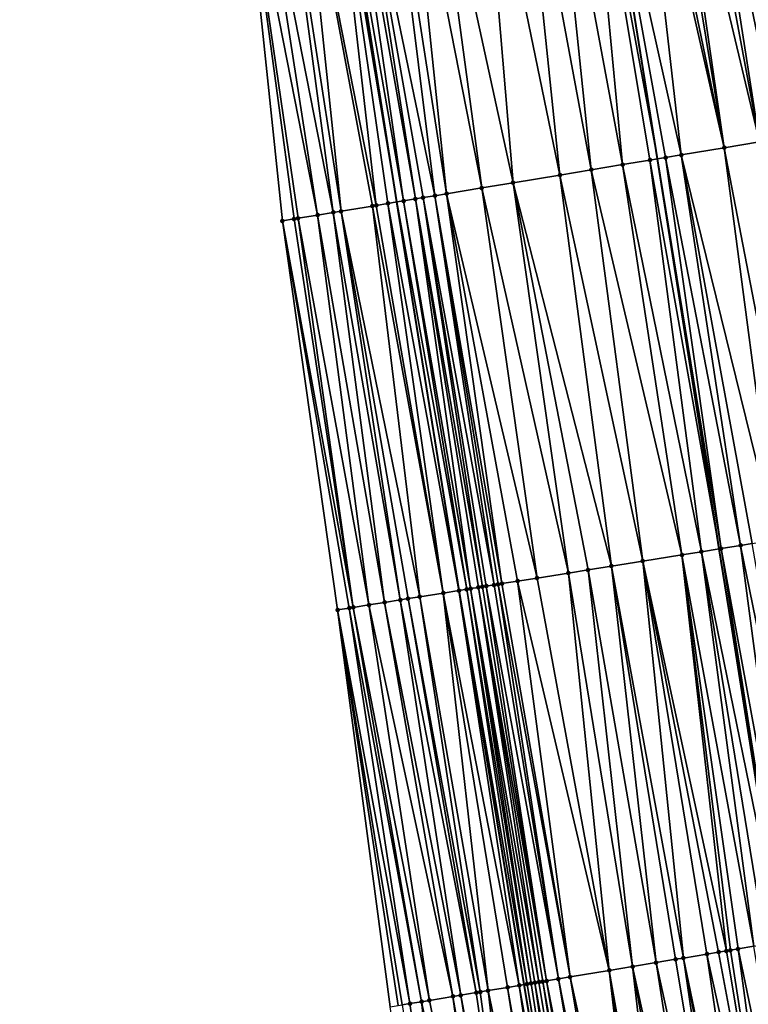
# Model space of a CAD drawing. Header units: feet. Extents: x 2004186 to 2014793, y 836912 to 864902.
# Tile 62 of 256: x 2010679 to 2010716, y 838860 to 838909. Entities that reach past the tile are written whole.
import ezdxf

# ---------------------------------------------------------------- set-up
doc = ezdxf.new("R2010")
doc.units = ezdxf.units.FT
doc.header["$LTSCALE"] = 100
doc.header["$MEASUREMENT"] = 0
for name, color, linetype, lineweight in [('EP_Travel Lane', 5, 'Continuous', 40), ('GPL_Skip Line', 2, 'Continuous', 40), ('Road Shots', 4, 'Continuous', 200), ('Road X-Section', 30, 'Continuous', 13)]:
    doc.layers.add(name, color=color, linetype=linetype, lineweight=lineweight)
doc.layers.add('I-77 SB_MM21-27-Surface-Border', color=7, linetype='Continuous')
doc.layers.add('I-77 SB_MM21-27-Surface-TIN', color=7, linetype='Continuous')

msp = doc.modelspace()

# ---------------------------------------------------------------- linework, layer by layer
at = {"layer": 'EP_Travel Lane'}
msp.add_polyline3d([(2010737.655808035, 838663.5846829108, 336.5289589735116), (2010734.349612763, 838683.306958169, 336.1584794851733), (2010731.043587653, 838703.0282183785, 335.8164885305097), (2010727.737536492, 838722.7496339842, 335.445164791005), (2010724.431395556, 838742.4715851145, 335.0739262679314), (2010721.126314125, 838762.1872160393, 334.6534164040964), (2010717.823790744, 838781.8875875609, 334.2796812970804), (2010714.517765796, 838801.6088467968, 333.8752959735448), (2010711.211708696, 838821.3302978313, 333.5080483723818), (2010707.905695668, 838841.0514859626, 333.1194361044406), (2010704.599668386, 838860.7727591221, 332.7477164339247), (2010701.31809101, 838880.6679107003, 332.3697871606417), (2010698.178557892, 838900.2814350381, 331.9895608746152), (2010695.062147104, 838920.0207179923, 331.6087217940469), (2010691.951200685, 838939.7253897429, 331.2219086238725), (2010688.832852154, 838959.4769463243, 330.849229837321), (2010685.713309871, 838979.2360641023, 330.4957122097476), (2010682.557209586, 838998.9693545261, 330.1328863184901)], dxfattribs=at)
at = {"layer": 'GPL_Skip Line'}
msp.add_polyline3d([(2010750.367047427, 838665.6936070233, 336.7888659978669), (2010747.100887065, 838685.4217515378, 336.404670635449), (2010743.834805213, 838705.149421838, 336.0325966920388), (2010740.568739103, 838724.876997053, 335.6381390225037), (2010737.302553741, 838744.6052925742, 335.266714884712), (2010734.036848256, 838764.3306895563, 334.8815007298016), (2010730.772435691, 838784.0482770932, 334.4930614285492), (2010727.506295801, 838803.7762979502, 334.1080396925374), (2010724.240141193, 838823.5044077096, 333.7415232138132), (2010720.973913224, 838843.2329605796, 333.3961509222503), (2010717.669784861, 838862.9544825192, 333.0178327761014), (2010714.44341832, 838882.7694372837, 332.6201112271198), (2010711.342535, 838902.4597906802, 332.2265500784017), (2010708.17743877, 838922.1981546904, 331.8566821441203), (2010704.898222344, 838941.8991542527, 331.5020541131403), (2010701.554104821, 838961.6087121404, 331.1166306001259), (2010698.209082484, 838981.3236028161, 330.737704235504), (2010694.878118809, 839001.0287114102, 330.3897662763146)], dxfattribs=at)
at = {"layer": 'I-77 SB_MM21-27-Surface-Border', "color": 3, "linetype": 'ByBlock', "lineweight": -2}
msp.add_polyline3d([(2010734.337000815, 838663.034767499, 336.496269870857), (2010730.282657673, 838682.6329244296, 336.1057350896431), (2010727.21508574, 838702.393204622, 335.7456162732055), (2010722.371591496, 838721.8600565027, 335.3682595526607), (2010718.711778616, 838741.5241396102, 335.0273288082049), (2010715.247907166, 838761.2123987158, 334.6093363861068), (2010711.581007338, 838780.8465231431, 334.2089059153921), (2010707.704265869, 838800.4728627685, 333.8067905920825), (2010704.2220327, 838820.1652578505, 333.4545269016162), (2010700.937210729, 838839.8897376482, 333.0523599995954), (2010697.849630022, 838859.6473225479, 332.6777965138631), (2010695.188057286, 838879.6877958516, 332.323686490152), (2010692.403490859, 838899.3273310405, 331.960470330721), (2010690.327000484, 838919.2361042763, 331.6040598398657), (2010688.825763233, 838939.2017480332, 331.2144851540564), (2010687.103591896, 838959.1882503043, 330.8689807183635), (2010684.204075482, 838978.9842045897, 330.4831046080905), (2010679.142003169, 838998.3987579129, 330.0737423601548)], dxfattribs=at)
at = {"layer": 'I-77 SB_MM21-27-Surface-TIN', "color": 128, "linetype": 'ByBlock', "lineweight": -2}
for points in [[(2010714.595031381, 838923.2638485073, 331.990646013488), (2010713.411229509, 838923.067345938, 331.9702340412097), (2010717.462891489, 838903.4729920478, 332.3567775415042)], [(2010715.976128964, 838923.4931292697, 332.0160439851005), (2010714.595031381, 838923.2638485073, 331.990646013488), (2010718.64680621, 838903.6688135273, 332.3736832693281)], [(2010714.595031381, 838923.2638485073, 331.990646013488), (2010717.462891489, 838903.4729920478, 332.3567775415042), (2010718.64680621, 838903.6688135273, 332.3736832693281)], [(2010711.438293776, 838922.7394349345, 331.9130104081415), (2010710.649068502, 838922.6085782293, 331.9076751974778), (2010714.7005059, 838903.0155780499, 332.2925871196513)], [(2010711.832885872, 838922.8049872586, 331.9227506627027), (2010711.438293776, 838922.7394349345, 331.9130104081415), (2010714.7005059, 838903.0155780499, 332.2925871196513)], [(2010712.819339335, 838922.9690296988, 331.9563223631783), (2010711.832885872, 838922.8049872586, 331.9227506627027), (2010716.476328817, 838903.3096080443, 332.3327644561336)], [(2010711.832885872, 838922.8049872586, 331.9227506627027), (2010714.7005059, 838903.0155780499, 332.2925871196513), (2010716.476328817, 838903.3096080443, 332.3327644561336)], [(2010713.411229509, 838923.067345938, 331.9702340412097), (2010712.819339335, 838922.9690296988, 331.9563223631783), (2010716.476328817, 838903.3096080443, 332.3327644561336)], [(2010713.411229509, 838923.067345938, 331.9702340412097), (2010716.476328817, 838903.3096080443, 332.3327644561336), (2010717.462891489, 838903.4729920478, 332.3567775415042)], [(2010710.254459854, 838922.5431258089, 331.9036345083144), (2010708.17743877, 838922.1981546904, 331.8566821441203), (2010712.530016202, 838902.6564470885, 332.2553768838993)], [(2010710.649068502, 838922.6085782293, 331.9076751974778), (2010710.254459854, 838922.5431258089, 331.9036345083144), (2010714.7005059, 838903.0155780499, 332.2925871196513)], [(2010710.254459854, 838922.5431258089, 331.9036345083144), (2010712.530016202, 838902.6564470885, 332.2553768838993), (2010714.7005059, 838903.0155780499, 332.2925871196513)], [(2010705.913943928, 838921.8220675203, 331.7974773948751), (2010704.33555318, 838921.5599931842, 331.7662159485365), (2010707.99186211, 838901.9046735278, 332.1346081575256)], [(2010707.689595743, 838922.1171291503, 331.845654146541), (2010705.913943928, 838921.8220675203, 331.7974773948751), (2010709.570369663, 838902.1660438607, 332.170835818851)], [(2010705.913943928, 838921.8220675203, 331.7974773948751), (2010707.99186211, 838901.9046735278, 332.1346081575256), (2010709.570369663, 838902.1660438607, 332.170835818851)], [(2010707.689595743, 838922.1171291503, 331.845654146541), (2010711.342535, 838902.4597906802, 332.2265500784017), (2010708.17743877, 838922.1981546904, 331.8566821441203)], [(2010707.689595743, 838922.1171291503, 331.845654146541), (2010710.951526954, 838902.3949658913, 332.2136320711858), (2010711.342535, 838902.4597906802, 332.2265500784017)], [(2010707.689595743, 838922.1171291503, 331.845654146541), (2010709.570369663, 838902.1660438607, 332.170835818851), (2010710.951526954, 838902.3949658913, 332.2136320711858)], [(2010711.74075432, 838902.5258110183, 332.2397063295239), (2010708.17743877, 838922.1981546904, 331.8566821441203), (2010711.342535, 838902.4597906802, 332.2265500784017)], [(2010712.530016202, 838902.6564470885, 332.2553768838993), (2010708.17743877, 838922.1981546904, 331.8566821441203), (2010711.74075432, 838902.5258110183, 332.2397063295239)], [(2010702.362578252, 838921.232318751, 331.7224887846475), (2010699.797676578, 838920.8065488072, 331.6774426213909), (2010704.045554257, 838901.2514837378, 332.055785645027)], [(2010704.33555318, 838921.5599931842, 331.7662159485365), (2010702.362578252, 838921.232318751, 331.7224887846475), (2010706.413339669, 838901.6433933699, 332.1028680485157)], [(2010702.362578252, 838921.232318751, 331.7224887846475), (2010704.045554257, 838901.2514837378, 332.055785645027), (2010706.413339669, 838901.6433933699, 332.1028680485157)], [(2010704.33555318, 838921.5599931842, 331.7662159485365), (2010706.413339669, 838901.6433933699, 332.1028680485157), (2010707.99186211, 838901.9046735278, 332.1346081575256)], [(2010699.797676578, 838920.8065488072, 331.6774426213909), (2010698.613886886, 838920.6099727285, 331.6528368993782), (2010702.467032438, 838900.9901998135, 332.0238581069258)], [(2010699.797676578, 838920.8065488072, 331.6774426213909), (2010702.467032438, 838900.9901998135, 332.0238581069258), (2010704.045554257, 838901.2514837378, 332.055785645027)], [(2010697.627390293, 838920.4461906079, 331.634116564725), (2010696.048996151, 838920.1841367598, 331.6040239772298), (2010700.099196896, 838900.5985937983, 331.9918851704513)], [(2010698.613886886, 838920.6099727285, 331.6528368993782), (2010697.627390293, 838920.4461906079, 331.634116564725), (2010700.691145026, 838900.6965604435, 332.0031201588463)], [(2010697.627390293, 838920.4461906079, 331.634116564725), (2010700.099196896, 838900.5985937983, 331.9918851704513), (2010700.691145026, 838900.6965604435, 332.0031201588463)], [(2010698.613886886, 838920.6099727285, 331.6528368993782), (2010700.691145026, 838900.6965604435, 332.0031201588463), (2010702.467032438, 838900.9901998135, 332.0238581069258)], [(2010693.286613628, 838919.7267060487, 331.6177415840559), (2010692.300059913, 838919.5632686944, 331.6186903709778), (2010695.363416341, 838899.8160448, 331.9609350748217)], [(2010694.865115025, 838919.9881125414, 331.6109021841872), (2010693.286613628, 838919.7267060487, 331.6177415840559), (2010697.139270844, 838900.1098834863, 331.991591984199)], [(2010693.286613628, 838919.7267060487, 331.6177415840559), (2010696.941955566, 838900.0772233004, 331.987616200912), (2010697.139270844, 838900.1098834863, 331.991591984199)], [(2010693.286613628, 838919.7267060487, 331.6177415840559), (2010695.363416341, 838899.8160448, 331.9609350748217), (2010696.941955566, 838900.0772233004, 331.987616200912)], [(2010694.865115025, 838919.9881125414, 331.6109021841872), (2010698.178557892, 838900.2814350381, 331.9895608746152), (2010695.062147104, 838920.0207179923, 331.6087217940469)], [(2010694.865115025, 838919.9881125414, 331.6109021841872), (2010697.731248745, 838900.2076698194, 331.9938537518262), (2010698.178557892, 838900.2814350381, 331.9895608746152)], [(2010694.865115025, 838919.9881125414, 331.6109021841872), (2010697.139270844, 838900.1098834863, 331.991591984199), (2010697.731248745, 838900.2076698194, 331.9938537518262)], [(2010695.654381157, 838920.1187226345, 331.6021680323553), (2010695.062147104, 838920.0207179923, 331.6087217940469), (2010698.520587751, 838900.337838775, 331.9862783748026)], [(2010698.520587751, 838900.337838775, 331.9862783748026), (2010695.062147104, 838920.0207179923, 331.6087217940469), (2010698.178557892, 838900.2814350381, 331.9895608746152)], [(2010696.048996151, 838920.1841367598, 331.6040239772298), (2010695.654381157, 838920.1187226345, 331.6021680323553), (2010699.112589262, 838900.4354821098, 331.981423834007)], [(2010695.654381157, 838920.1187226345, 331.6021680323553), (2010698.520587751, 838900.337838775, 331.9862783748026), (2010699.112589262, 838900.4354821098, 331.981423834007)], [(2010696.048996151, 838920.1841367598, 331.6040239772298), (2010699.507240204, 838900.5006790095, 331.9832308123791), (2010700.099196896, 838900.5985937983, 331.9918851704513)], [(2010696.048996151, 838920.1841367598, 331.6040239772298), (2010699.112589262, 838900.4354821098, 331.981423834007), (2010699.507240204, 838900.5006790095, 331.9832308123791)], [(2010691.116213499, 838919.3670349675, 331.6136160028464), (2010690.327000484, 838919.2361042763, 331.6040598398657), (2010694.179447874, 838899.6205488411, 331.9602288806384)], [(2010690.327000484, 838919.2361042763, 331.6040598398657), (2010693.192779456, 838899.4578053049, 331.9680886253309), (2010694.179447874, 838899.6205488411, 331.9602288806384)], [(2010690.327000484, 838919.2361042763, 331.6040598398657), (2010692.995453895, 838899.4252074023, 331.9672123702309), (2010693.192779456, 838899.4578053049, 331.9680886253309)], [(2010690.327000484, 838919.2361042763, 331.6040598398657), (2010692.403490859, 838899.3273310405, 331.960470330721), (2010692.995453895, 838899.4252074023, 331.9672123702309)], [(2010692.300059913, 838919.5632686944, 331.6186903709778), (2010691.116213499, 838919.3670349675, 331.6136160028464), (2010694.96876871, 838899.7508278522, 331.958130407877)], [(2010691.116213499, 838919.3670349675, 331.6136160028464), (2010694.179447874, 838899.6205488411, 331.9602288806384), (2010694.96876871, 838899.7508278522, 331.958130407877)], [(2010692.300059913, 838919.5632686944, 331.6186903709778), (2010694.96876871, 838899.7508278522, 331.958130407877), (2010695.363416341, 838899.8160448, 331.9609350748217)], [(2010714.7005059, 838903.0155780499, 332.2925871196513), (2010712.530016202, 838902.6564470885, 332.2553768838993), (2010717.306554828, 838883.2278681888, 332.6751006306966)], [(2010716.476328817, 838903.3096080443, 332.3327644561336), (2010714.7005059, 838903.0155780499, 332.2925871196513), (2010718.491440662, 838883.4177257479, 332.7050278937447)], [(2010714.7005059, 838903.0155780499, 332.2925871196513), (2010717.306554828, 838883.2278681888, 332.6751006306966), (2010718.491440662, 838883.4177257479, 332.7050278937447)], [(2010710.951526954, 838902.3949658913, 332.2136320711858), (2010709.570369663, 838902.1660438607, 332.170835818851), (2010713.554363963, 838882.6269805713, 332.5976017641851)], [(2010710.951526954, 838902.3949658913, 332.2136320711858), (2010714.44341832, 838882.7694372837, 332.6201112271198), (2010711.342535, 838902.4597906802, 332.2265500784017)], [(2010710.951526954, 838902.3949658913, 332.2136320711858), (2010713.554363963, 838882.6269805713, 332.5976017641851), (2010714.44341832, 838882.7694372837, 332.6201112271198)], [(2010711.74075432, 838902.5258110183, 332.2397063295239), (2010711.342535, 838902.4597906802, 332.2265500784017), (2010714.541768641, 838882.7851963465, 332.6226013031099)], [(2010714.541768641, 838882.7851963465, 332.6226013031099), (2010711.342535, 838902.4597906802, 332.2265500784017), (2010714.44341832, 838882.7694372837, 332.6201112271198)], [(2010712.530016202, 838902.6564470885, 332.2553768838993), (2010711.74075432, 838902.5258110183, 332.2397063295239), (2010715.529169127, 838882.9434383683, 332.6489829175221)], [(2010711.74075432, 838902.5258110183, 332.2397063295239), (2010714.541768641, 838882.7851963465, 332.6226013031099), (2010715.529169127, 838882.9434383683, 332.6489829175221)], [(2010712.530016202, 838902.6564470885, 332.2553768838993), (2010716.121621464, 838883.038308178, 332.6608413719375), (2010717.306554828, 838883.2278681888, 332.6751006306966)], [(2010712.530016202, 838902.6564470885, 332.2553768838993), (2010715.529169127, 838882.9434383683, 332.6489829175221), (2010716.121621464, 838883.038308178, 332.6608413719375)], [(2010707.99186211, 838901.9046735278, 332.1346081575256), (2010706.413339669, 838901.6433933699, 332.1028680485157), (2010710.592133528, 838882.1524359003, 332.5280086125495)], [(2010709.570369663, 838902.1660438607, 332.170835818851), (2010707.99186211, 838901.9046735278, 332.1346081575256), (2010712.566969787, 838882.468699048, 332.5691401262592)], [(2010707.99186211, 838901.9046735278, 332.1346081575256), (2010710.592133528, 838882.1524359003, 332.5280086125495), (2010712.566969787, 838882.468699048, 332.5691401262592)], [(2010709.570369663, 838902.1660438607, 332.170835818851), (2010712.566969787, 838882.468699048, 332.5691401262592), (2010713.554363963, 838882.6269805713, 332.5976017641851)], [(2010706.413339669, 838901.6433933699, 332.1028680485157), (2010704.045554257, 838901.2514837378, 332.055785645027), (2010709.012261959, 838881.8994414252, 332.4959481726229)], [(2010706.413339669, 838901.6433933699, 332.1028680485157), (2010709.012261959, 838881.8994414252, 332.4959481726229), (2010710.592133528, 838882.1524359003, 332.5280086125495)], [(2010702.467032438, 838900.9901998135, 332.0238581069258), (2010700.691145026, 838900.6965604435, 332.0031201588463), (2010705.26003991, 838881.2987490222, 332.4287287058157)], [(2010704.045554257, 838901.2514837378, 332.055785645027), (2010702.467032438, 838900.9901998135, 332.0238581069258), (2010706.839934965, 838881.5515964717, 332.453047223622)], [(2010702.467032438, 838900.9901998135, 332.0238581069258), (2010705.26003991, 838881.2987490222, 332.4287287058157), (2010706.839934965, 838881.5515964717, 332.453047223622)], [(2010704.045554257, 838901.2514837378, 332.055785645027), (2010707.827349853, 838881.7097483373, 332.4746814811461), (2010709.012261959, 838881.8994414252, 332.4959481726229)], [(2010704.045554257, 838901.2514837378, 332.055785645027), (2010706.839934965, 838881.5515964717, 332.453047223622), (2010707.827349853, 838881.7097483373, 332.4746814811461)], [(2010698.520587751, 838900.337838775, 331.9862783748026), (2010698.178557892, 838900.2814350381, 331.9895608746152), (2010701.705298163, 838880.7297037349, 332.3667176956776)], [(2010699.112589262, 838900.4354821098, 331.981423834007), (2010698.520587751, 838900.337838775, 331.9862783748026), (2010701.902807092, 838880.7611716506, 332.3624900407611)], [(2010698.520587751, 838900.337838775, 331.9862783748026), (2010701.705298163, 838880.7297037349, 332.3667176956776), (2010701.902807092, 838880.7611716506, 332.3624900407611)], [(2010699.507240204, 838900.5006790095, 331.9832308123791), (2010699.112589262, 838900.4354821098, 331.981423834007), (2010702.495325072, 838880.8556305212, 332.3527096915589)], [(2010699.112589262, 838900.4354821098, 331.981423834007), (2010702.297834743, 838880.8240461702, 332.3508062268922), (2010702.495325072, 838880.8556305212, 332.3527096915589)], [(2010699.112589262, 838900.4354821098, 331.981423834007), (2010701.902807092, 838880.7611716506, 332.3624900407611), (2010702.297834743, 838880.8240461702, 332.3508062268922)], [(2010700.099196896, 838900.5985937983, 331.9918851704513), (2010699.507240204, 838900.5006790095, 331.9832308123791), (2010703.087727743, 838880.9508112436, 332.3809398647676)], [(2010699.507240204, 838900.5006790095, 331.9832308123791), (2010702.692797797, 838880.887325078, 332.3604162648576), (2010703.087727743, 838880.9508112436, 332.3809398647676)], [(2010699.507240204, 838900.5006790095, 331.9832308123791), (2010702.495325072, 838880.8556305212, 332.3527096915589), (2010702.692797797, 838880.887325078, 332.3604162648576)], [(2010700.691145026, 838900.6965604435, 332.0031201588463), (2010700.099196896, 838900.5985937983, 331.9918851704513), (2010703.482678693, 838881.0141659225, 332.3945397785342)], [(2010700.099196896, 838900.5985937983, 331.9918851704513), (2010703.285198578, 838880.9825176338, 332.3892695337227), (2010703.482678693, 838881.0141659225, 332.3945397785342)], [(2010700.099196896, 838900.5985937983, 331.9918851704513), (2010703.087727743, 838880.9508112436, 332.3809398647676), (2010703.285198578, 838880.9825176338, 332.3892695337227)], [(2010700.691145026, 838900.6965604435, 332.0031201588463), (2010704.272629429, 838881.140569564, 332.4056415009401), (2010705.26003991, 838881.2987490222, 332.4287287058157)], [(2010700.691145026, 838900.6965604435, 332.0031201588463), (2010703.482678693, 838881.0141659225, 332.3945397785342), (2010704.272629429, 838881.140569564, 332.4056415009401)], [(2010696.941955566, 838900.0772233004, 331.987616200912), (2010695.363416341, 838899.8160448, 331.9609350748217), (2010699.335357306, 838880.3510477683, 332.3626348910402)], [(2010697.139270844, 838900.1098834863, 331.991591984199), (2010696.941955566, 838900.0772233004, 331.987616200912), (2010700.520328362, 838880.5403718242, 332.3644694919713)], [(2010696.941955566, 838900.0772233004, 331.987616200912), (2010699.335357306, 838880.3510477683, 332.3626348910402), (2010700.520328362, 838880.5403718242, 332.3644694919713)], [(2010697.731248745, 838900.2076698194, 331.9938537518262), (2010697.139270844, 838900.1098834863, 331.991591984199), (2010700.520328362, 838880.5403718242, 332.3644694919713)], [(2010697.731248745, 838900.2076698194, 331.9938537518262), (2010701.310296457, 838880.6666667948, 332.3698489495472), (2010698.178557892, 838900.2814350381, 331.9895608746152)], [(2010697.731248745, 838900.2076698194, 331.9938537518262), (2010700.520328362, 838880.5403718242, 332.3644694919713), (2010701.310296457, 838880.6666667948, 332.3698489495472)], [(2010701.310296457, 838880.6666667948, 332.3698489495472), (2010701.31809101, 838880.6679107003, 332.3697871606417), (2010698.178557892, 838900.2814350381, 331.9895608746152)], [(2010701.705298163, 838880.7297037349, 332.3667176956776), (2010698.178557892, 838900.2814350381, 331.9895608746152), (2010701.31809101, 838880.6679107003, 332.3697871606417)], [(2010692.995453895, 838899.4252074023, 331.9672123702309), (2010692.403490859, 838899.3273310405, 331.960470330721), (2010695.9780331, 838879.814042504, 332.3265216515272)], [(2010693.192779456, 838899.4578053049, 331.9680886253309), (2010692.995453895, 838899.4252074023, 331.9672123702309), (2010695.9780331, 838879.814042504, 332.3265216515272)], [(2010694.179447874, 838899.6205488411, 331.9602288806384), (2010693.192779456, 838899.4578053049, 331.9680886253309), (2010696.767964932, 838879.9405644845, 332.3438547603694)], [(2010693.192779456, 838899.4578053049, 331.9680886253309), (2010695.9780331, 838879.814042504, 332.3265216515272), (2010696.767964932, 838879.9405644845, 332.3438547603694)], [(2010694.96876871, 838899.7508278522, 331.958130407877), (2010694.179447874, 838899.6205488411, 331.9602288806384), (2010697.55792113, 838880.0669339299, 332.3531558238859)], [(2010694.179447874, 838899.6205488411, 331.9602288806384), (2010696.767964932, 838879.9405644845, 332.3438547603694), (2010697.55792113, 838880.0669339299, 332.3531558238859)], [(2010695.363416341, 838899.8160448, 331.9609350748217), (2010694.96876871, 838899.7508278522, 331.958130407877), (2010698.347891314, 838880.1932158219, 332.3578466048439)], [(2010694.96876871, 838899.7508278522, 331.958130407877), (2010697.55792113, 838880.0669339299, 332.3531558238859), (2010698.347891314, 838880.1932158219, 332.3578466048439)], [(2010695.363416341, 838899.8160448, 331.9609350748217), (2010698.742884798, 838880.2563042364, 332.3574258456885), (2010699.335357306, 838880.3510477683, 332.3626348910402)], [(2010695.363416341, 838899.8160448, 331.9609350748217), (2010698.347891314, 838880.1932158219, 332.3578466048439), (2010698.742884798, 838880.2563042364, 332.3574258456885)], [(2010692.403490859, 838899.3273310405, 331.960470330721), (2010695.780543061, 838879.7824563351, 332.3245224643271), (2010695.9780331, 838879.814042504, 332.3265216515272)], [(2010692.403490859, 838899.3273310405, 331.960470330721), (2010695.188057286, 838879.6877958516, 332.323686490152), (2010695.780543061, 838879.7824563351, 332.3245224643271)], [(2010715.529169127, 838882.9434383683, 332.6489829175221), (2010714.541768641, 838882.7851963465, 332.6226013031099), (2010718.168695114, 838863.0378442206, 333.0324614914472)], [(2010716.121621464, 838883.038308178, 332.6608413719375), (2010715.529169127, 838882.9434383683, 332.6489829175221), (2010719.549598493, 838863.2682917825, 333.05786131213)], [(2010715.529169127, 838882.9434383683, 332.6489829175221), (2010718.168695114, 838863.0378442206, 333.0324614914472), (2010719.549598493, 838863.2682917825, 333.05786131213)], [(2010712.566969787, 838882.468699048, 332.5691401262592), (2010710.592133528, 838882.1524359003, 332.5280086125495), (2010714.815152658, 838862.4777052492, 332.9445523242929)], [(2010713.554363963, 838882.6269805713, 332.5976017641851), (2010712.566969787, 838882.468699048, 332.5691401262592), (2010716.19603713, 838862.70826635, 332.9761472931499)], [(2010712.566969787, 838882.468699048, 332.5691401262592), (2010715.406969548, 838862.5764615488, 332.9550592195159), (2010716.19603713, 838862.70826635, 332.9761472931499)], [(2010712.566969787, 838882.468699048, 332.5691401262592), (2010715.012420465, 838862.5106509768, 332.9495257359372), (2010715.406969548, 838862.5764615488, 332.9550592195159)], [(2010712.566969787, 838882.468699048, 332.5691401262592), (2010714.815152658, 838862.4777052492, 332.9445523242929), (2010715.012420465, 838862.5106509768, 332.9495257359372)], [(2010713.554363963, 838882.6269805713, 332.5976017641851), (2010717.576899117, 838862.9389624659, 333.0151092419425), (2010714.44341832, 838882.7694372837, 332.6201112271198)], [(2010713.554363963, 838882.6269805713, 332.5976017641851), (2010716.787818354, 838862.8072368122, 332.9983397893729), (2010717.576899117, 838862.9389624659, 333.0151092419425)], [(2010713.554363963, 838882.6269805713, 332.5976017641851), (2010716.19603713, 838862.70826635, 332.9761472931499), (2010716.787818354, 838862.8072368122, 332.9983397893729)], [(2010714.541768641, 838882.7851963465, 332.6226013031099), (2010714.44341832, 838882.7694372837, 332.6201112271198), (2010717.669784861, 838862.9544825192, 333.0178327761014)], [(2010717.576899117, 838862.9389624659, 333.0151092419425), (2010717.669784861, 838862.9544825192, 333.0178327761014), (2010714.44341832, 838882.7694372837, 332.6201112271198)], [(2010714.541768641, 838882.7851963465, 332.6226013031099), (2010717.669784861, 838862.9544825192, 333.0178327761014), (2010718.168695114, 838863.0378442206, 333.0324614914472)], [(2010710.592133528, 838882.1524359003, 332.5280086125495), (2010709.012261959, 838881.8994414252, 332.4959481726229), (2010712.645187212, 838862.1154197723, 332.8962575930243)], [(2010710.592133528, 838882.1524359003, 332.5280086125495), (2010714.420603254, 838862.4118966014, 332.9391238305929), (2010714.815152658, 838862.4777052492, 332.9445523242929)], [(2010710.592133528, 838882.1524359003, 332.5280086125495), (2010713.828786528, 838862.3131393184, 332.9285632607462), (2010714.420603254, 838862.4118966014, 332.9391238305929)], [(2010710.592133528, 838882.1524359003, 332.5280086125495), (2010712.645187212, 838862.1154197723, 332.8962575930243), (2010713.828786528, 838862.3131393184, 332.9285632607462)], [(2010706.839934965, 838881.5515964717, 332.453047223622), (2010705.26003991, 838881.2987490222, 332.4287287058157), (2010708.897020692, 838861.4899204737, 332.827382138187)], [(2010707.827349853, 838881.7097483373, 332.4746814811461), (2010706.839934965, 838881.5515964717, 332.453047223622), (2010710.080652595, 838861.6874443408, 332.8490107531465)], [(2010706.839934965, 838881.5515964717, 332.453047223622), (2010708.897020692, 838861.4899204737, 332.827382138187), (2010710.080652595, 838861.6874443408, 332.8490107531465)], [(2010709.012261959, 838881.8994414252, 332.4959481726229), (2010707.827349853, 838881.7097483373, 332.4746814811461), (2010711.264281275, 838861.8849875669, 332.8716956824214)], [(2010707.827349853, 838881.7097483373, 332.4746814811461), (2010710.080652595, 838861.6874443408, 332.8490107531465), (2010711.264281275, 838861.8849875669, 332.8716956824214)], [(2010709.012261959, 838881.8994414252, 332.4959481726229), (2010712.250643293, 838862.0495781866, 332.8890318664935), (2010712.645187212, 838862.1154197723, 332.8962575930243)], [(2010709.012261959, 838881.8994414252, 332.4959481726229), (2010711.264281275, 838861.8849875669, 332.8716956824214), (2010712.250643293, 838862.0495781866, 332.8890318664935)], [(2010703.087727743, 838880.9508112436, 332.3809398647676), (2010702.692797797, 838880.887325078, 332.3604162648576), (2010706.332525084, 838861.0617107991, 332.7673540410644)], [(2010703.285198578, 838880.9825176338, 332.3892695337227), (2010703.087727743, 838880.9508112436, 332.3809398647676), (2010706.332525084, 838861.0617107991, 332.7673540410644)], [(2010703.482678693, 838881.0141659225, 332.3945397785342), (2010703.285198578, 838880.9825176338, 332.3892695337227), (2010706.924314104, 838861.160634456, 332.7869926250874)], [(2010703.285198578, 838880.9825176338, 332.3892695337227), (2010706.332525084, 838861.0617107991, 332.7673540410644), (2010706.924314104, 838861.160634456, 332.7869926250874)], [(2010704.272629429, 838881.140569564, 332.4056415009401), (2010703.482678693, 838881.0141659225, 332.3945397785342), (2010706.924314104, 838861.160634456, 332.7869926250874)], [(2010705.26003991, 838881.2987490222, 332.4287287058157), (2010704.272629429, 838881.140569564, 332.4056415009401), (2010708.897020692, 838861.4899204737, 332.827382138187)], [(2010704.272629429, 838881.140569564, 332.4056415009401), (2010706.924314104, 838861.160634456, 332.7869926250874), (2010708.897020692, 838861.4899204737, 332.827382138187)], [(2010700.520328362, 838880.5403718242, 332.3644694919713), (2010699.335357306, 838880.3510477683, 332.3626348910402), (2010702.781556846, 838860.469574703, 332.7262311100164)], [(2010701.310296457, 838880.6666667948, 332.3698489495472), (2010700.520328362, 838880.5403718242, 332.3644694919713), (2010704.359772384, 838860.7327016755, 332.7420730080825)], [(2010700.520328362, 838880.5403718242, 332.3644694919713), (2010703.767942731, 838860.6340220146, 332.7357478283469), (2010704.359772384, 838860.7327016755, 332.7420730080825)], [(2010700.520328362, 838880.5403718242, 332.3644694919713), (2010702.781556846, 838860.469574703, 332.7262311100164), (2010703.767942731, 838860.6340220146, 332.7357478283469)], [(2010701.310296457, 838880.6666667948, 332.3698489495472), (2010704.599668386, 838860.7727591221, 332.7477164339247), (2010701.31809101, 838880.6679107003, 332.3697871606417)], [(2010701.310296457, 838880.6666667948, 332.3698489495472), (2010704.359772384, 838860.7327016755, 332.7420730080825), (2010704.599668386, 838860.7727591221, 332.7477164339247)], [(2010701.705298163, 838880.7297037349, 332.3667176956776), (2010701.31809101, 838880.6679107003, 332.3697871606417), (2010704.754310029, 838860.7985809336, 332.7513542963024)], [(2010704.754310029, 838860.7985809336, 332.7513542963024), (2010701.31809101, 838880.6679107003, 332.3697871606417), (2010704.599668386, 838860.7727591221, 332.7477164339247)], [(2010701.902807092, 838880.7611716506, 332.3624900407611), (2010701.705298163, 838880.7297037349, 332.3667176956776), (2010704.951595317, 838860.8314216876, 332.7505999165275)], [(2010701.705298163, 838880.7297037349, 332.3667176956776), (2010704.754310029, 838860.7985809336, 332.7513542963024), (2010704.951595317, 838860.8314216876, 332.7505999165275)], [(2010702.297834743, 838880.8240461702, 332.3508062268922), (2010701.902807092, 838880.7611716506, 332.3624900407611), (2010705.346206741, 838860.8968579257, 332.7357082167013)], [(2010701.902807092, 838880.7611716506, 332.3624900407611), (2010705.148897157, 838860.864163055, 332.7444225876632), (2010705.346206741, 838860.8968579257, 332.7357082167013)], [(2010701.902807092, 838880.7611716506, 332.3624900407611), (2010704.951595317, 838860.8314216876, 332.7505999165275), (2010705.148897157, 838860.864163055, 332.7444225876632)], [(2010702.495325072, 838880.8556305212, 332.3527096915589), (2010702.297834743, 838880.8240461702, 332.3508062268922), (2010705.740761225, 838860.9626360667, 332.7394721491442)], [(2010702.297834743, 838880.8240461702, 332.3508062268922), (2010705.54349662, 838860.9296711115, 332.7334496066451), (2010705.740761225, 838860.9626360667, 332.7394721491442)], [(2010702.297834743, 838880.8240461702, 332.3508062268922), (2010705.346206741, 838860.8968579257, 332.7357082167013), (2010705.54349662, 838860.9296711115, 332.7334496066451)], [(2010702.692797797, 838880.887325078, 332.3604162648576), (2010702.495325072, 838880.8556305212, 332.3527096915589), (2010705.740761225, 838860.9626360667, 332.7394721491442)], [(2010702.692797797, 838880.887325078, 332.3604162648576), (2010705.740761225, 838860.9626360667, 332.7394721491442), (2010706.332525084, 838861.0617107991, 332.7673540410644)], [(2010697.55792113, 838880.0669339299, 332.3531558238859), (2010696.767964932, 838879.9405644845, 332.3438547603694), (2010701.006038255, 838860.173713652, 332.716964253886)], [(2010698.347891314, 838880.1932158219, 332.3578466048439), (2010697.55792113, 838880.0669339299, 332.3531558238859), (2010701.400588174, 838860.2395192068, 332.7222239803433)], [(2010697.55792113, 838880.0669339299, 332.3531558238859), (2010701.006038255, 838860.173713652, 332.716964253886), (2010701.400588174, 838860.2395192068, 332.7222239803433)], [(2010698.742884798, 838880.2563042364, 332.3574258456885), (2010698.347891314, 838880.1932158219, 332.3578466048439), (2010702.189713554, 838860.3709769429, 332.7243747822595)], [(2010698.347891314, 838880.1932158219, 332.3578466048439), (2010701.400588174, 838860.2395192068, 332.7222239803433), (2010702.189713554, 838860.3709769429, 332.7243747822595)], [(2010699.335357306, 838880.3510477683, 332.3626348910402), (2010698.742884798, 838880.2563042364, 332.3574258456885), (2010702.386991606, 838860.4038611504, 332.7259913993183)], [(2010698.742884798, 838880.2563042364, 332.3574258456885), (2010702.189713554, 838860.3709769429, 332.7243747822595), (2010702.386991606, 838860.4038611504, 332.7259913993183)], [(2010699.335357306, 838880.3510477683, 332.3626348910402), (2010702.386991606, 838860.4038611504, 332.7259913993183), (2010702.781556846, 838860.469574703, 332.7262311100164)], [(2010695.780543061, 838879.7824563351, 332.3245224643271), (2010695.188057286, 838879.6877958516, 332.323686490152), (2010698.835997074, 838859.8118829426, 332.6934834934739)], [(2010695.188057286, 838879.6877958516, 332.323686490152), (2010698.441436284, 838859.7461426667, 332.6917856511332), (2010698.835997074, 838859.8118829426, 332.6934834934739)], [(2010695.188057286, 838879.6877958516, 332.323686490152), (2010698.244163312, 838859.7132279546, 332.6885045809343), (2010698.441436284, 838859.7461426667, 332.6917856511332)], [(2010695.188057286, 838879.6877958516, 332.323686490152), (2010697.849630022, 838859.6473225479, 332.6777965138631), (2010698.244163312, 838859.7132279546, 332.6885045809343)], [(2010695.9780331, 838879.814042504, 332.3265216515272), (2010695.780543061, 838879.7824563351, 332.3245224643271), (2010699.427802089, 838859.9107105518, 332.7078813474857)], [(2010695.780543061, 838879.7824563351, 332.3245224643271), (2010698.835997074, 838859.8118829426, 332.6934834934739), (2010699.427802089, 838859.9107105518, 332.7078813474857)], [(2010696.767964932, 838879.9405644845, 332.3438547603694), (2010695.9780331, 838879.814042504, 332.3265216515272), (2010699.822354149, 838859.9765032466, 332.7124393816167)], [(2010695.9780331, 838879.814042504, 332.3265216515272), (2010699.427802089, 838859.9107105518, 332.7078813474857), (2010699.822354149, 838859.9765032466, 332.7124393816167)], [(2010696.767964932, 838879.9405644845, 332.3438547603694), (2010699.822354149, 838859.9765032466, 332.7124393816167), (2010701.006038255, 838860.173713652, 332.716964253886)], [(2010715.406969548, 838862.5764615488, 332.9550592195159), (2010715.012420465, 838862.5106509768, 332.9495257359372), (2010718.099997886, 838842.7530858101, 333.3281722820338)], [(2010716.19603713, 838862.70826635, 332.9761472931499), (2010715.406969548, 838862.5764615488, 332.9550592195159), (2010719.480867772, 838842.9837344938, 333.3649471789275)], [(2010715.406969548, 838862.5764615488, 332.9550592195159), (2010718.099997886, 838842.7530858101, 333.3281722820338), (2010719.480867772, 838842.9837344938, 333.3649471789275)], [(2010712.645187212, 838862.1154197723, 332.8962575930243), (2010712.250643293, 838862.0495781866, 332.8890318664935), (2010715.535491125, 838842.3249431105, 333.2711771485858)], [(2010713.828786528, 838862.3131393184, 332.9285632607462), (2010712.645187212, 838862.1154197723, 332.8962575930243), (2010716.71911634, 838842.5225071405, 333.2952597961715)], [(2010712.645187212, 838862.1154197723, 332.8962575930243), (2010716.324568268, 838842.4566904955, 333.2893303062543), (2010716.71911634, 838842.5225071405, 333.2952597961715)], [(2010712.645187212, 838862.1154197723, 332.8962575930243), (2010715.535491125, 838842.3249431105, 333.2711771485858), (2010716.324568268, 838842.4566904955, 333.2893303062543)], [(2010714.420603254, 838862.4118966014, 332.9391238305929), (2010713.828786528, 838862.3131393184, 332.9285632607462), (2010718.099997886, 838842.7530858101, 333.3281722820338)], [(2010713.828786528, 838862.3131393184, 332.9285632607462), (2010716.71911634, 838842.5225071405, 333.2952597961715), (2010718.099997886, 838842.7530858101, 333.3281722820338)], [(2010714.815152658, 838862.4777052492, 332.9445523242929), (2010714.420603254, 838862.4118966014, 332.9391238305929), (2010718.099997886, 838842.7530858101, 333.3281722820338)], [(2010715.012420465, 838862.5106509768, 332.9495257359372), (2010714.815152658, 838862.4777052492, 332.9445523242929), (2010718.099997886, 838842.7530858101, 333.3281722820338)], [(2010710.080652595, 838861.6874443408, 332.8490107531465), (2010708.897020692, 838861.4899204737, 332.827382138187), (2010712.379132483, 838841.7982542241, 333.2151504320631)], [(2010711.264281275, 838861.8849875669, 332.8716956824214), (2010710.080652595, 838861.6874443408, 332.8490107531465), (2010714.3518624, 838842.1274001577, 333.2482572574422)], [(2010710.080652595, 838861.6874443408, 332.8490107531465), (2010713.562769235, 838841.9957489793, 333.2354114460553), (2010714.3518624, 838842.1274001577, 333.2482572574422)], [(2010710.080652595, 838861.6874443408, 332.8490107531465), (2010712.379132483, 838841.7982542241, 333.2151504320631), (2010713.562769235, 838841.9957489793, 333.2354114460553)], [(2010712.250643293, 838862.0495781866, 332.8890318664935), (2010711.264281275, 838861.8849875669, 332.8716956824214), (2010715.535491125, 838842.3249431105, 333.2711771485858)], [(2010711.264281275, 838861.8849875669, 332.8716956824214), (2010714.3518624, 838842.1274001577, 333.2482572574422), (2010715.535491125, 838842.3249431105, 333.2711771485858)], [(2010706.924314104, 838861.160634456, 332.7869926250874), (2010706.332525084, 838861.0617107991, 332.7673540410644), (2010710.209130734, 838841.4361867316, 333.1783486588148)], [(2010708.897020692, 838861.4899204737, 332.827382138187), (2010706.924314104, 838861.160634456, 332.7869926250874), (2010711.195500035, 838841.600733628, 333.1934638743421)], [(2010706.924314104, 838861.160634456, 332.7869926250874), (2010710.209130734, 838841.4361867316, 333.1783486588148), (2010711.195500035, 838841.600733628, 333.1934638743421)], [(2010708.897020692, 838861.4899204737, 332.827382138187), (2010711.984581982, 838841.7324521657, 333.2100256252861), (2010712.379132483, 838841.7982542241, 333.2151504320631)], [(2010708.897020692, 838861.4899204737, 332.827382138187), (2010711.195500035, 838841.600733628, 333.1934638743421), (2010711.984581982, 838841.7324521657, 333.2100256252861)], [(2010703.767942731, 838860.6340220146, 332.7357478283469), (2010702.781556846, 838860.469574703, 332.7262311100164), (2010706.855550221, 838840.8762762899, 333.1020773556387)], [(2010704.359772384, 838860.7327016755, 332.7420730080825), (2010703.767942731, 838860.6340220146, 332.7357478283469), (2010707.250102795, 838840.9420659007, 333.1065154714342)], [(2010703.767942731, 838860.6340220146, 332.7357478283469), (2010706.855550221, 838840.8762762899, 333.1020773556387), (2010707.250102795, 838840.9420659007, 333.1065154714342)], [(2010704.359772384, 838860.7327016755, 332.7420730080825), (2010707.905695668, 838841.0514859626, 333.1194361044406), (2010704.599668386, 838860.7727591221, 332.7477164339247)], [(2010704.359772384, 838860.7327016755, 332.7420730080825), (2010707.250102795, 838840.9420659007, 333.1065154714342), (2010707.905695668, 838841.0514859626, 333.1194361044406)], [(2010704.754310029, 838860.7985809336, 332.7513542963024), (2010704.599668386, 838860.7727591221, 332.7477164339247), (2010707.905695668, 838841.0514859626, 333.1194361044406)], [(2010704.951595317, 838860.8314216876, 332.7505999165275), (2010704.754310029, 838860.7985809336, 332.7513542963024), (2010708.039187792, 838841.0737661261, 333.1220670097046)], [(2010704.754310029, 838860.7985809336, 332.7513542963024), (2010707.905695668, 838841.0514859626, 333.1194361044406), (2010708.039187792, 838841.0737661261, 333.1220670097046)], [(2010705.148897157, 838860.864163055, 332.7444225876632), (2010704.951595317, 838860.8314216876, 332.7505999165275), (2010708.039187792, 838841.0737661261, 333.1220670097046)], [(2010705.346206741, 838860.8968579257, 332.7357082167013), (2010705.148897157, 838860.864163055, 332.7444225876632), (2010708.63102982, 838841.1723714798, 333.124362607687)], [(2010705.148897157, 838860.864163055, 332.7444225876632), (2010708.039187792, 838841.0737661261, 333.1220670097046), (2010708.63102982, 838841.1723714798, 333.124362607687)], [(2010705.54349662, 838860.9296711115, 332.7334496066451), (2010705.346206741, 838860.8968579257, 332.7357082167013), (2010708.63102982, 838841.1723714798, 333.124362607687)], [(2010705.740761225, 838860.9626360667, 332.7394721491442), (2010705.54349662, 838860.9296711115, 332.7334496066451), (2010709.025570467, 838841.2382327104, 333.1327517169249)], [(2010705.54349662, 838860.9296711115, 332.7334496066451), (2010708.63102982, 838841.1723714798, 333.124362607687), (2010709.025570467, 838841.2382327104, 333.1327517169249)], [(2010706.332525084, 838861.0617107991, 332.7673540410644), (2010705.740761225, 838860.9626360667, 332.7394721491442), (2010709.617329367, 838841.3373372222, 333.1625839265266)], [(2010705.740761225, 838860.9626360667, 332.7394721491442), (2010709.025570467, 838841.2382327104, 333.1327517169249), (2010709.617329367, 838841.3373372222, 333.1625839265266)], [(2010706.332525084, 838861.0617107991, 332.7673540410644), (2010709.617329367, 838841.3373372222, 333.1625839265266), (2010710.209130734, 838841.4361867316, 333.1783486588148)], [(2010701.006038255, 838860.173713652, 332.716964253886), (2010699.822354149, 838859.9765032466, 332.7124393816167), (2010703.699111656, 838840.3500673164, 333.0725255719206)], [(2010701.400588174, 838860.2395192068, 332.7222239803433), (2010701.006038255, 838860.173713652, 332.716964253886), (2010704.488213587, 838840.4816658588, 333.0824676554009)], [(2010701.006038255, 838860.173713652, 332.716964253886), (2010703.699111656, 838840.3500673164, 333.0725255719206), (2010704.488213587, 838840.4816658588, 333.0824676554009)], [(2010702.189713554, 838860.3709769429, 332.7243747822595), (2010701.400588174, 838860.2395192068, 332.7222239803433), (2010705.080042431, 838840.5803503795, 333.0891305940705)], [(2010701.400588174, 838860.2395192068, 332.7222239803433), (2010704.685493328, 838840.5145399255, 333.083542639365), (2010705.080042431, 838840.5803503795, 333.0891305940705)], [(2010701.400588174, 838860.2395192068, 332.7222239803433), (2010704.488213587, 838840.4816658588, 333.0824676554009), (2010704.685493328, 838840.5145399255, 333.083542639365)], [(2010702.386991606, 838860.4038611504, 332.7259913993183), (2010702.189713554, 838860.3709769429, 332.7243747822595), (2010705.080042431, 838840.5803503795, 333.0891305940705)], [(2010702.781556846, 838860.469574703, 332.7262311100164), (2010702.386991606, 838860.4038611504, 332.7259913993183), (2010705.080042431, 838840.5803503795, 333.0891305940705)], [(2010702.781556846, 838860.469574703, 332.7262311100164), (2010705.080042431, 838840.5803503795, 333.0891305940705), (2010706.855550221, 838840.8762762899, 333.1020773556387)], [(2010698.835997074, 838859.8118829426, 332.6934834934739), (2010698.441436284, 838859.7461426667, 332.6917856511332), (2010701.726292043, 838840.0214599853, 333.0691313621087)], [(2010699.427802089, 838859.9107105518, 332.7078813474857), (2010698.835997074, 838859.8118829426, 332.6934834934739), (2010701.726292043, 838840.0214599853, 333.0691313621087)], [(2010699.822354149, 838859.9765032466, 332.7124393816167), (2010699.427802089, 838859.9107105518, 332.7078813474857), (2010703.699111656, 838840.3500673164, 333.0725255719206)], [(2010699.427802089, 838859.9107105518, 332.7078813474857), (2010701.726292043, 838840.0214599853, 333.0691313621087), (2010703.699111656, 838840.3500673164, 333.0725255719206)]]:
    msp.add_3dface(points, dxfattribs=at)
at = {"layer": 'Road Shots', "lineweight": 100}
for p in [(2010714.7005059, 838903.0155780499, 332.2925871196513), (2010710.951526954, 838902.3949658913, 332.2136320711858), (2010711.74075432, 838902.5258110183, 332.2397063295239), (2010712.530016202, 838902.6564470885, 332.2553768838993), (2010707.99186211, 838901.9046735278, 332.1346081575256), (2010709.570369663, 838902.1660438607, 332.170835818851), (2010706.413339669, 838901.6433933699, 332.1028680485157), (2010702.467032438, 838900.9901998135, 332.0238581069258), (2010704.045554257, 838901.2514837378, 332.055785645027), (2010698.520587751, 838900.337838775, 331.9862783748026), (2010699.112589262, 838900.4354821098, 331.981423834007), (2010699.507240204, 838900.5006790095, 331.9832308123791), (2010700.099196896, 838900.5985937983, 331.9918851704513), (2010700.691145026, 838900.6965604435, 332.0031201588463), (2010696.941955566, 838900.0772233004, 331.987616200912), (2010697.139270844, 838900.1098834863, 331.991591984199), (2010697.731248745, 838900.2076698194, 331.9938537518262), (2010692.995453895, 838899.4252074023, 331.9672123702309), (2010693.192779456, 838899.4578053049, 331.9680886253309), (2010694.179447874, 838899.6205488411, 331.9602288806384), (2010694.96876871, 838899.7508278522, 331.958130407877), (2010695.363416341, 838899.8160448, 331.9609350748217), (2010692.403490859, 838899.3273310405, 331.960470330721), (2010715.529169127, 838882.9434383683, 332.6489829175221), (2010712.566969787, 838882.468699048, 332.5691401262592), (2010713.554363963, 838882.6269805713, 332.5976017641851), (2010714.541768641, 838882.7851963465, 332.6226013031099), (2010710.592133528, 838882.1524359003, 332.5280086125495), (2010706.839934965, 838881.5515964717, 332.453047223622), (2010707.827349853, 838881.7097483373, 332.4746814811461), (2010709.012261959, 838881.8994414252, 332.4959481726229), (2010703.087727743, 838880.9508112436, 332.3809398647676), (2010703.285198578, 838880.9825176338, 332.3892695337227), (2010703.482678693, 838881.0141659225, 332.3945397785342), (2010704.272629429, 838881.140569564, 332.4056415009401), (2010705.26003991, 838881.2987490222, 332.4287287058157), (2010700.520328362, 838880.5403718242, 332.3644694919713), (2010701.310296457, 838880.6666667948, 332.3698489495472), (2010701.705298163, 838880.7297037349, 332.3667176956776), (2010701.902807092, 838880.7611716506, 332.3624900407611), (2010702.297834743, 838880.8240461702, 332.3508062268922), (2010702.495325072, 838880.8556305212, 332.3527096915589), (2010702.692797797, 838880.887325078, 332.3604162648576), (2010697.55792113, 838880.0669339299, 332.3531558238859), (2010698.347891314, 838880.1932158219, 332.3578466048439), (2010698.742884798, 838880.2563042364, 332.3574258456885), (2010699.335357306, 838880.3510477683, 332.3626348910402), (2010695.188057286, 838879.6877958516, 332.323686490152), (2010695.780543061, 838879.7824563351, 332.3245224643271), (2010695.9780331, 838879.814042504, 332.3265216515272), (2010696.767964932, 838879.9405644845, 332.3438547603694), (2010715.406969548, 838862.5764615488, 332.9550592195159), (2010712.645187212, 838862.1154197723, 332.8962575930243), (2010713.828786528, 838862.3131393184, 332.9285632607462), (2010714.420603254, 838862.4118966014, 332.9391238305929), (2010714.815152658, 838862.4777052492, 332.9445523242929), (2010715.012420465, 838862.5106509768, 332.9495257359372), (2010710.080652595, 838861.6874443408, 332.8490107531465), (2010711.264281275, 838861.8849875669, 332.8716956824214), (2010712.250643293, 838862.0495781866, 332.8890318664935), (2010706.924314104, 838861.160634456, 332.7869926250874), (2010708.897020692, 838861.4899204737, 332.827382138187), (2010703.767942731, 838860.6340220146, 332.7357478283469), (2010704.359772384, 838860.7327016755, 332.7420730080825), (2010704.754310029, 838860.7985809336, 332.7513542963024), (2010704.951595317, 838860.8314216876, 332.7505999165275), (2010705.148897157, 838860.864163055, 332.7444225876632), (2010705.346206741, 838860.8968579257, 332.7357082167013), (2010705.54349662, 838860.9296711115, 332.7334496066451), (2010705.740761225, 838860.9626360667, 332.7394721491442), (2010706.332525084, 838861.0617107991, 332.7673540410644), (2010701.006038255, 838860.173713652, 332.716964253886), (2010701.400588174, 838860.2395192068, 332.7222239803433), (2010702.189713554, 838860.3709769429, 332.7243747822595), (2010702.386991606, 838860.4038611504, 332.7259913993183), (2010702.781556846, 838860.469574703, 332.7262311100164), (2010698.835997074, 838859.8118829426, 332.6934834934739), (2010699.427802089, 838859.9107105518, 332.7078813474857), (2010699.822354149, 838859.9765032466, 332.7124393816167)]:
    msp.add_point(p, dxfattribs=at)
at = {"layer": 'Road X-Section', "extrusion": (0.1628676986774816, -0.9864377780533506, 0.02036228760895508), "elevation": -500038.3844834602, "flags": 128}
msp.add_lwpolyline([(2120492.197449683, 10516.06619690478), (2120492.797449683, 10516.07294034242), (2120492.997449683, 10516.07381677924), (2120493.997449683, 10516.06595540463), (2120494.797449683, 10516.06385649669), (2120495.197449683, 10516.06666174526), (2120496.797449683, 10516.09334840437), (2120496.997449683, 10516.09732501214), (2120497.597449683, 10516.0995872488), (2120498.397449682, 10516.09201030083), (2120498.997449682, 10516.08715475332), (2120499.397449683, 10516.08896210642), (2120499.997449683, 10516.09761825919), (2120500.597449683, 10516.10885557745), (2120502.397449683, 10516.12959782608), (2120503.997449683, 10516.16153198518), (2120506.397449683, 10516.20862415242), (2120507.997449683, 10516.24037084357), (2120509.597449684, 10516.27660601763), (2120510.997449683, 10516.31941114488), (2120511.797449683, 10516.34549081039), (2120512.597449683, 10516.36116461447), (2120514.797449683, 10516.39838256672), (2120516.597449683, 10516.43856823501), (2120517.597449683, 10516.46258630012), (2120518.797449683, 10516.47949553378), (2120519.597449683, 10516.49550649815), (2120520.397449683, 10516.51736607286), (2120521.797449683, 10516.54882435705), (2120522.397449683, 10516.55419129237), (2120522.997449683, 10516.5537818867), (2120523.397449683, 10516.55022040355), (2120524.197449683, 10516.53432694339), (2120524.797449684, 10516.52491910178), (2120525.597449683, 10516.50726550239), (2120526.197449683, 10516.49560214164), (2120526.797449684, 10516.48263582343), (2120528.397449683, 10516.46069742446), (2120529.997449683, 10516.44723445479), (2120530.997449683, 10516.43619149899), (2120531.597449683, 10516.42336044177), (2120532.797449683, 10516.41127894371), (2120534.597449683, 10516.37067610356), (2120534.797449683, 10516.36411823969), (2120534.997449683, 10516.35979606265), (2120535.197449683, 10516.35861191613), (2120535.597449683, 10516.36015956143), (2120535.797449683, 10516.35562718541), (2120536.397449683, 10516.32245530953), (2120536.797449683, 10516.30748390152), (2120537.397449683, 10516.29224104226), (2120537.797449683, 10516.27720369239), (2120538.397449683, 10516.24644615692), (2120538.997449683, 10516.21229557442), (2120540.197449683, 10516.15368974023), (2120540.797449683, 10516.11926947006), (2120541.797449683, 10516.07070559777)], dxfattribs=at)
at = {"layer": 'Road X-Section', "extrusion": (0.1577118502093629, -0.9872979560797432, 0.01922805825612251), "elevation": -511107.3529028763, "flags": 128}
msp.add_lwpolyline([(2117848.056838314, 10161.80431902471), (2117848.656838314, 10161.80515515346), (2117848.856838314, 10161.80715471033), (2117849.656838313, 10161.82449102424), (2117850.456838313, 10161.83379380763), (2117851.256838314, 10161.83848545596), (2117851.656838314, 10161.838064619), (2117852.256838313, 10161.84327462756), (2117853.456838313, 10161.84510956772), (2117854.256838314, 10161.85049002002), (2117854.656838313, 10161.84735818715), (2117854.856838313, 10161.84312975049), (2117855.256838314, 10161.83144377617), (2117855.456838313, 10161.83334759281), (2117855.656838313, 10161.84105559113), (2117856.056838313, 10161.86158298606), (2117856.256838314, 10161.86991419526), (2117856.456838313, 10161.8751854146), (2117857.256838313, 10161.88628918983), (2117858.256838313, 10161.90938066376), (2117859.856838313, 10161.93370367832), (2117860.856838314, 10161.95534193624), (2117862.056838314, 10161.97661256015), (2117863.656838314, 10162.00867892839), (2117865.656838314, 10162.04981804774), (2117866.656838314, 10162.07828494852), (2117867.656838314, 10162.10328911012), (2117868.656838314, 10162.12967560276), (2117869.256838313, 10162.14153624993), (2117870.456838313, 10162.15579814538), (2117871.656838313, 10162.18573094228), (2117872.456838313, 10162.20356480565), (2117873.056838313, 10162.21972701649), (2117874.656838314, 10162.25027924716), (2117875.456838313, 10162.26362730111), (2117876.656838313, 10162.28962643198), (2117877.056838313, 10162.2976225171), (2117877.856838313, 10162.32100613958), (2117878.656838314, 10162.33781682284), (2117879.256838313, 10162.34038827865), (2117879.456838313, 10162.34241194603), (2117879.656838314, 10162.34164440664), (2117880.256838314, 10162.33389183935), (2117881.856838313, 10162.3083886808), (2117882.856838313, 10162.28371502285), (2117883.456838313, 10162.27552362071), (2117883.856838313, 10162.26950989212), (2117884.256838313, 10162.26407462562), (2117884.856838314, 10162.25896847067), (2117885.256838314, 10162.25281499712), (2117885.656838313, 10162.25067477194), (2117886.456838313, 10162.23794657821), (2117888.856838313, 10162.20809134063), (2117889.456838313, 10162.1956252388), (2117890.656838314, 10162.15869444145), (2117891.056838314, 10162.14473062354), (2117891.256838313, 10162.1412848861), (2117891.456838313, 10162.14175510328), (2117891.856838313, 10162.1473006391), (2117892.056838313, 10162.14580285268), (2117892.256838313, 10162.13982093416), (2117892.656838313, 10162.11682097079), (2117892.856838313, 10162.10840133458), (2117893.056838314, 10162.10408905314), (2117893.256838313, 10162.09589413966), (2117893.656838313, 10162.07520094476), (2117894.056838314, 10162.0569568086), (2117895.456838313, 10161.98212624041), (2117896.056838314, 10161.95565343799), (2117898.056838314, 10161.85810676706), (2117898.456838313, 10161.83875823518)], dxfattribs=at)
at = {"layer": 'Road X-Section', "extrusion": (0.1642445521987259, -0.9862447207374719, 0.01857627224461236), "elevation": -497068.5507788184, "flags": 128}
msp.add_lwpolyline([(2121184.284806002, 9568.009516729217), (2121184.684806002, 9568.020226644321), (2121184.884806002, 9568.023508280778), (2121185.284806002, 9568.025206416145), (2121185.884806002, 9568.039606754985), (2121186.284806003, 9568.044165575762), (2121187.484806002, 9568.048691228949), (2121187.884806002, 9568.053951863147), (2121188.684806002, 9568.056103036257), (2121188.884806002, 9568.057719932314), (2121189.284806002, 9568.057959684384), (2121190.284806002, 9568.067478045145), (2121190.884806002, 9568.073804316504), (2121191.284806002, 9568.083087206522), (2121191.484806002, 9568.082332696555), (2121191.684806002, 9568.076154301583), (2121191.884806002, 9568.067438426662), (2121192.084806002, 9568.06517942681), (2121192.284806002, 9568.071203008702), (2121192.884806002, 9568.099089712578), (2121193.484806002, 9568.118731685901), (2121195.484806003, 9568.159128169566), (2121196.684806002, 9568.180760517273), (2121197.884806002, 9568.203449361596), (2121198.884806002, 9568.22078853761), (2121199.284806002, 9568.228015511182), (2121200.484806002, 9568.260326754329), (2121201.084806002, 9568.270889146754), (2121201.484806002, 9568.276318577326), (2121201.684806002, 9568.281292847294), (2121202.084806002, 9568.286827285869), (2121202.884806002, 9568.307918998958), (2121203.484806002, 9568.330115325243), (2121204.284806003, 9568.346887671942), (2121204.884806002, 9568.364242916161), (2121206.284806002, 9568.389647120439), (2121207.084806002, 9568.401673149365), (2121208.284806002, 9568.42204546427), (2121209.884806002, 9568.453500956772), (2121210.084806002, 9568.459050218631), (2121211.084806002, 9568.475336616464), (2121211.284806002, 9568.480342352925), (2121212.084806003, 9568.49446302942), (2121213.884806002, 9568.533067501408), (2121214.884806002, 9568.555791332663), (2121215.484806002, 9568.565964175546), (2121215.884806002, 9568.568004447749), (2121216.284806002, 9568.564607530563), (2121216.684806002, 9568.56455648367), (2121218.684806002, 9568.524709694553), (2121220.084806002, 9568.49665842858), (2121221.284806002, 9568.478342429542), (2121221.484806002, 9568.476509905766), (2121221.684806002, 9568.472509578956), (2121221.884806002, 9568.471509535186), (2121223.684806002, 9568.44586661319), (2121224.284806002, 9568.441604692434), (2121225.484806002, 9568.421465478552), (2121226.684806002, 9568.39685028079), (2121227.484806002, 9568.37031850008), (2121227.884806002, 9568.359232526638), (2121228.084806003, 9568.346900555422), (2121228.284806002, 9568.341092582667), (2121228.684806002, 9568.350895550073), (2121228.884806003, 9568.352437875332), (2121229.084806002, 9568.349824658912), (2121229.284806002, 9568.342430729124), (2121230.284806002, 9568.297973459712), (2121230.684806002, 9568.282948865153), (2121231.484806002, 9568.243497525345), (2121232.084806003, 9568.214027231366), (2121232.284806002, 9568.206381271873), (2121232.684806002, 9568.206033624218), (2121232.884806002, 9568.199950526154), (2121233.084806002, 9568.18918917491), (2121233.684806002, 9568.145510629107), (2121233.884806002, 9568.13373546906), (2121234.284806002, 9568.115337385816), (2121234.684806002, 9568.091485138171), (2121235.084806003, 9568.08279272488), (2121235.284806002, 9568.07041748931)], dxfattribs=at)

doc.saveas('drawing.dxf')
